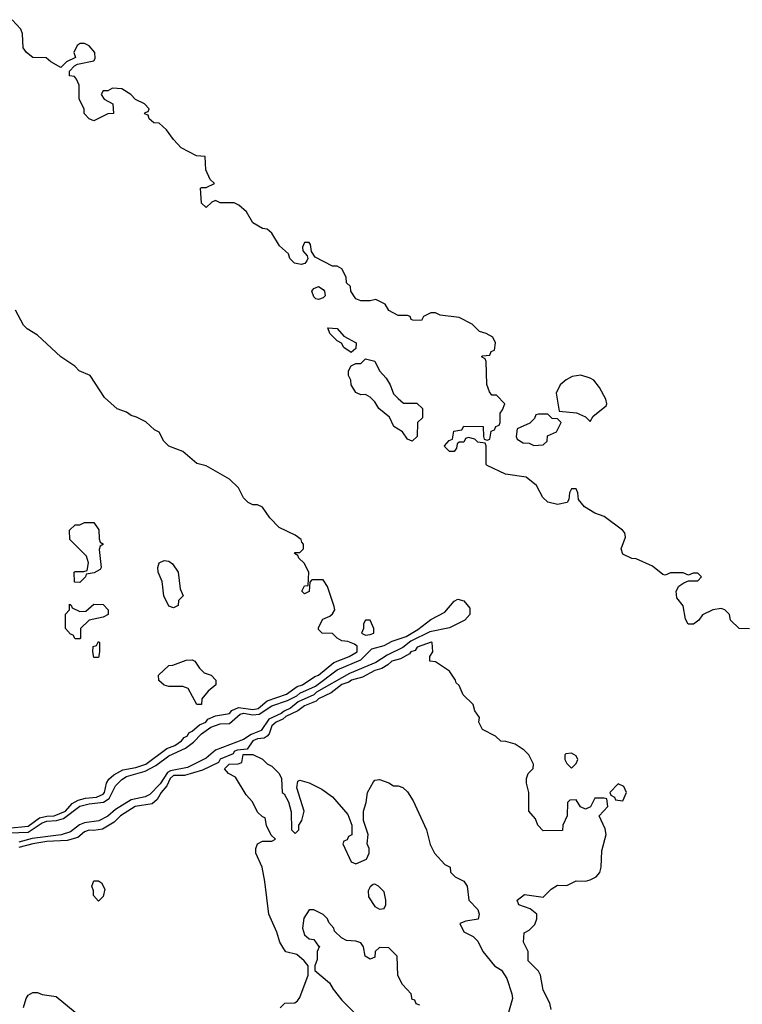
# Model space of a CAD drawing. Header units: inches. Extents: x 2792272 to 2951639, y 860504 to 1033803.
# Tile 107 of 209: x 2881154 to 2884240, y 974465 to 978670. Entities that reach past the tile are written whole.
import ezdxf

# ---------------------------------------------------------------- set-up
doc = ezdxf.new("R2010")
doc.units = ezdxf.units.IN
doc.header["$MEASUREMENT"] = 0
doc.layers.add('C8987', color=7, linetype='Continuous')

msp = doc.modelspace()

# ---------------------------------------------------------------- linework, layer by layer
at = {"layer": 'C8987', "color": 4}
for points, elevation in [([(2884270, 976068), (2884226, 976070), (2884190, 976106), (2884186, 976130), (2884166, 976150), (2884150, 976155.3), (2884114, 976150), (2884070, 976128), (2884054.4, 976105.6), (2884030.9, 976089.1), (2884009.1, 976089.1), (2883998, 976110), (2883987.3, 976167.3), (2883960.4, 976200.4), (2883958, 976230), (2883968.7, 976251.3), (2883990, 976264.7), (2884010, 976274), (2884050, 976274), (2884066, 976290), (2884050, 976306), (2884030, 976306), (2884010, 976298), (2883987.3, 976307.3), (2883970, 976308), (2883932.7, 976307.3), (2883910, 976298), (2883900.4, 976300.4), (2883856.4, 976336.4), (2883787.3, 976367.3), (2883768.4, 976368.4), (2883730, 976388), (2883722, 976410), (2883740.4, 976459.6), (2883738, 976478), (2883728, 976490), (2883650, 976548.7), (2883610, 976562), (2883566, 976590), (2883540.4, 976620.4), (2883538, 976650), (2883530, 976666), (2883510, 976666), (2883502, 976650), (2883499.6, 976620.4), (2883491.6, 976608.4), (2883450, 976599), (2883410, 976609), (2883388.7, 976630), (2883360.4, 976680.4), (2883316.4, 976716.4), (2883228.9, 976728.9), (2883150, 976766), (2883146, 976770), (2883146, 976850), (2883142, 976862), (2883110, 976866), (2883098, 976878), (2883070, 976886), (2883058, 976882), (2883050, 976866), (2883030, 976866), (2883022, 976858), (2883019.6, 976840.4), (2883010, 976826), (2882990, 976826), (2882970, 976846), (2882968, 976850), (2882987.3, 976872.7), (2883002, 976878), (2883007.3, 976912.7), (2883042, 976918), (2883050, 976934), (2883132.7, 976932.7), (2883134, 976890), (2883138, 976878), (2883150, 976874), (2883162, 976878), (2883167.3, 976912.7), (2883182, 976918), (2883187.3, 976932.7), (2883202, 976938), (2883206, 976950), (2883206, 976990), (2883216.4, 977003.6), (2883226, 977030), (2883190, 977066), (2883170, 977066), (2883160.4, 977080.4), (2883148.4, 977111.6), (2883146, 977210), (2883142, 977222), (2883126, 977230), (2883130, 977234), (2883162, 977238), (2883167.3, 977252.7), (2883182, 977258), (2883186, 977290), (2883174.6, 977314.6), (2883146, 977330), (2883118, 977338), (2883086, 977370), (2883030, 977398), (2882950, 977408), (2882930, 977418), (2882910, 977418), (2882878, 977402), (2882870, 977386), (2882832.7, 977387.3), (2882826, 977390), (2882822, 977402), (2882810, 977406), (2882770, 977406), (2882730, 977428), (2882714.6, 977454.6), (2882675.3, 977475.3), (2882650, 977468.7), (2882610, 977468.7), (2882590, 977478), (2882568, 977510), (2882566, 977530), (2882550, 977546), (2882548, 977570), (2882530, 977606), (2882510, 977618), (2882490, 977618), (2882415.3, 977655.3), (2882400.4, 977680.4), (2882395.3, 977710), (2882390, 977718), (2882370, 977718), (2882362, 977698), (2882363.5, 977683.5), (2882382, 977662), (2882384.7, 977650), (2882379.8, 977640.2), (2882370.9, 977629.1), (2882355.3, 977624.7), (2882328, 977630), (2882308, 977650), (2882302, 977670), (2882263.7, 977703.7), (2882230, 977758), (2882210, 977775.3), (2882190, 977778), (2882150, 977802), (2882122, 977850), (2882090, 977878), (2882070, 977888), (2882010, 977888), (2881990, 977898), (2881974, 977890), (2881950, 977868), (2881930, 977886), (2881926, 977950), (2881930, 977954), (2881950, 977954), (2881986, 977970), (2881967.3, 977987.3), (2881948.9, 978028.9), (2881946, 978086), (2881908.9, 978088.9), (2881843.1, 978123.1), (2881810, 978158), (2881780.2, 978200.2), (2881750, 978228), (2881726, 978230), (2881707.3, 978247.3), (2881702, 978262), (2881687.3, 978267.3), (2881690, 978274), (2881702, 978278), (2881706, 978290), (2881686, 978310), (2881648.7, 978328.7), (2881628, 978350), (2881590, 978375.3), (2881550, 978378), (2881530, 978366), (2881510, 978366), (2881502, 978350), (2881514, 978330), (2881552, 978310), (2881554, 978270), (2881530, 978268), (2881470, 978238), (2881450, 978246), (2881428.7, 978270), (2881428.7, 978290), (2881408, 978330), (2881408, 978390), (2881396.4, 978416.4), (2881387.3, 978427.3), (2881366, 978430), (2881366, 978450), (2881387.3, 978472.7), (2881400.4, 978479.6), (2881470, 978494), (2881475.3, 978504.7), (2881474, 978530), (2881450, 978559), (2881430, 978569), (2881411.3, 978568.7), (2881399.6, 978560.4), (2881384.7, 978530), (2881392, 978508), (2881354, 978490), (2881330, 978466), (2881286, 978490), (2881267.3, 978507.3), (2881210, 978509), (2881182, 978530), (2881169, 978550), (2881166, 978610), (2881158, 978630), (2881122, 978670)], 4), ([(2881102.6, 975217.4), (2881190, 975225.5), (2881238.9, 975261.1), (2881270, 975269), (2881300.9, 975270), (2881349.7, 975290), (2881378.1, 975321.9), (2881403.8, 975336.2), (2881435, 975345), (2881481.2, 975350), (2881510, 975362), (2881515.6, 975370), (2881524, 975410), (2881534, 975426), (2881555.1, 975444.9), (2881593.6, 975466.4), (2881650, 975476), (2881692.6, 975490), (2881782, 975558), (2881816, 975570), (2881844, 975590), (2881855.6, 975604.4), (2881870, 975611.3), (2881876.2, 975623.8), (2881890, 975630.8), (2881921, 975659), (2881949, 975670), (2881957.6, 975682.4), (2881990, 975697.3), (2882050, 975706.4), (2882060, 975720), (2882087.9, 975732.1), (2882150, 975724), (2882172.3, 975727.7), (2882210, 975760.7), (2882292.6, 975790), (2882338.3, 975821.7), (2882362, 975830), (2882414.7, 975865.3), (2882429.3, 975870), (2882495.7, 975924.3), (2882561.2, 975950), (2882594.5, 975970), (2882595.5, 975975.5), (2882594.6, 975994.6), (2882583.1, 976003.1), (2882554.6, 976014.6), (2882530, 976018), (2882509.1, 976029.1), (2882490, 976048), (2882446, 976050), (2882430, 976066), (2882430, 976074), (2882448.7, 976110), (2882478, 976122), (2882490, 976132), (2882499, 976150), (2882496.5, 976163.5), (2882468.9, 976248.9), (2882450, 976278), (2882402, 976278), (2882392.7, 976267.3), (2882390, 976228), (2882370, 976218), (2882358, 976230), (2882370, 976252), (2882386, 976254), (2882388.7, 976310), (2882368.7, 976348.7), (2882346, 976370), (2882342, 976382), (2882328, 976390), (2882330, 976394), (2882350, 976394), (2882366, 976410), (2882366, 976430), (2882358, 976438), (2882355.3, 976450), (2882330, 976468), (2882262, 976502), (2882222, 976542), (2882190, 976588), (2882170, 976598), (2882150, 976598), (2882130, 976608), (2882110, 976628), (2882088, 976670), (2882050, 976708), (2881950, 976764), (2881910, 976775.3), (2881850, 976825.2), (2881790, 976849), (2881769, 976870), (2881750, 976908), (2881730, 976918), (2881692.5, 976952.5), (2881652.9, 976972.9), (2881630, 976979), (2881610, 976994), (2881570, 977008.7), (2881516.5, 977056.5), (2881455.3, 977150), (2881408, 977170), (2881388.7, 977190), (2881328.7, 977230), (2881230, 977322), (2881186, 977350), (2881170, 977366), (2881135.3, 977430)], 8), ([(2881110, 975197.1), (2881190, 975200.2), (2881250, 975240.4), (2881270, 975247), (2881310.5, 975249.5), (2881341, 975259), (2881410, 975310.7), (2881450, 975321.4), (2881511.1, 975328.9), (2881535.9, 975344.1), (2881562.5, 975397.5), (2881590, 975425.7), (2881610, 975437.7), (2881690, 975460.1), (2881734.7, 975485.3), (2881790, 975525.7), (2881861.2, 975558.8), (2881895.7, 975584.3), (2881930, 975620.2), (2881970, 975647.9), (2882010, 975663), (2882050, 975664.8), (2882095.5, 975704.5), (2882110, 975708.3), (2882150, 975701.3), (2882176.7, 975703.4), (2882230, 975740.4), (2882297.3, 975762.7), (2882338, 975782), (2882350, 975793.9), (2882416.4, 975823.6), (2882510, 975894), (2882610, 975936.3), (2882657, 975983), (2882710, 975996.8), (2882744.3, 976015.7), (2882803.8, 976036.2), (2882854.8, 976065.2), (2882910, 976109.1), (2882970, 976140.2), (2883010, 976187), (2883024.9, 976195.1), (2883050, 976187.9), (2883076.6, 976156.6), (2883076.9, 976130), (2883055.1, 976104.9), (2882990, 976072.3), (2882904.9, 976055.1), (2882824.8, 976015.2), (2882790.6, 975989.4), (2882723.7, 975956.3), (2882675.2, 975924.8), (2882562.1, 975877.9), (2882421.7, 975798.3), (2882410, 975786.9), (2882342.7, 975757.3), (2882310.1, 975729.9), (2882282.5, 975717.5), (2882270, 975706.5), (2882217.2, 975682.8), (2882185.3, 975634.7), (2882142.4, 975617.6), (2882110, 975595.6), (2881990.1, 975549.9), (2881950, 975515.9), (2881870, 975477), (2881797.3, 975462.7), (2881785.2, 975454.8), (2881753.3, 975406.7), (2881710, 975361.6), (2881690, 975350.7), (2881630, 975338.4), (2881563.2, 975296.8), (2881530, 975268.9), (2881491.3, 975248.7), (2881430, 975240.2), (2881409, 975231), (2881370, 975202.2), (2881330.6, 975189.4), (2881206.3, 975173.7), (2881150, 975157.1)], 4), ([(2883423.1, 974443.1), (2883418, 974470), (2883390, 974526), (2883378, 974590), (2883370, 974606), (2883326, 974650), (2883326, 974690), (2883306, 974730), (2883308.7, 974770), (2883330, 974782), (2883353.6, 974806.4), (2883362, 974830), (2883362, 974850), (2883333.2, 974873.2), (2883286, 974890), (2883278, 974910), (2883310, 974934), (2883390, 974922), (2883423.1, 974956.9), (2883450, 974974), (2883490, 974972), (2883530, 974992), (2883570, 974991), (2883590, 974996), (2883615.3, 975010), (2883632.1, 975027.9), (2883637.2, 975050), (2883640.2, 975119.8), (2883659, 975190), (2883654.6, 975214.6), (2883628, 975270), (2883666, 975310), (2883662, 975342), (2883650, 975346), (2883610, 975346), (2883591.3, 975308.7), (2883570, 975298), (2883548.9, 975308.9), (2883530, 975338), (2883503.6, 975336.4), (2883492.7, 975327.3), (2883492, 975270), (2883474, 975230), (2883472.7, 975207.3), (2883390, 975206), (2883366, 975230), (2883356.4, 975256.4), (2883328, 975290), (2883328, 975370), (2883318, 975410), (2883318, 975430), (2883326, 975450), (2883347.3, 975472.7), (2883348, 975490), (2883328, 975530), (2883308, 975550), (2883270, 975575.3), (2883230, 975588), (2883208.4, 975588.4), (2883186, 975610), (2883130, 975638), (2883115.3, 975670), (2883118, 975690), (2883098, 975718), (2883090, 975746), (2883047.3, 975787.3), (2883030, 975826), (2883018, 975838), (2883015.3, 975850), (2882990, 975888), (2882930, 975928), (2882906, 975930), (2882906, 975950), (2882918, 975970), (2882915.3, 976010), (2882911.5, 976011.5), (2882851, 975990), (2882843.4, 975976.6), (2882824, 975970), (2882818.8, 975961.2), (2882779.5, 975940.5), (2882743, 975930), (2882725.9, 975914.1), (2882700.3, 975899.7), (2882670.8, 975890), (2882618.3, 975861.7), (2882570.6, 975850), (2882559.2, 975840.8), (2882530, 975830.6), (2882484.1, 975795.9), (2882430.4, 975770), (2882420.4, 975759.6), (2882370, 975739.4), (2882341.2, 975718.8), (2882290, 975694), (2882277.8, 975682.2), (2882248.9, 975670), (2882230, 975654.2), (2882219.4, 975620.6), (2882210.3, 975609.7), (2882198, 975602), (2882170, 975598.4), (2882148.9, 975590), (2882125.2, 975554.8), (2882082, 975550), (2882070, 975544), (2882065.1, 975534.9), (2882010, 975512.3), (2882002.8, 975497.2), (2881934.4, 975465.6), (2881857.3, 975442.7), (2881810, 975441.8), (2881796.5, 975430), (2881781.7, 975398.3), (2881757.4, 975370), (2881740.6, 975339.4), (2881719.1, 975320.9), (2881647.3, 975310), (2881583.8, 975270), (2881557.5, 975242.5), (2881506.9, 975213.1), (2881470, 975207), (2881450, 975209.4), (2881430, 975200.9), (2881402.6, 975177.4), (2881356, 975164), (2881270, 975160.5), (2881210, 975151), (2881150, 975134.5)], 8), ([(2882266, 974450), (2882286, 974470), (2882328.4, 974471.6), (2882340.4, 974479.6), (2882350, 974494), (2882386, 974590), (2882386, 974630), (2882368, 974650), (2882337.2, 974677.2), (2882290, 974689), (2882281.5, 974701.5), (2882265.2, 974730), (2882252.5, 974772.5), (2882217.2, 974850), (2882201.2, 974990), (2882189, 975050), (2882162, 975110), (2882162, 975130), (2882169, 975151), (2882190, 975162), (2882230, 975162), (2882246, 975170), (2882228, 975188), (2882208.4, 975228.4), (2882202, 975262), (2882190, 975266), (2882170, 975286), (2882148, 975330), (2882120.2, 975360.2), (2882075.3, 975435.3), (2882046, 975450), (2882028, 975470), (2882048.9, 975491.1), (2882087.3, 975492.7), (2882102, 975498), (2882108.4, 975531.6), (2882150, 975531.3), (2882190, 975512), (2882210, 975492), (2882230, 975482), (2882262, 975450), (2882272, 975430), (2882274, 975370), (2882283.6, 975363.6), (2882302, 975330), (2882312.7, 975287.3), (2882314, 975210), (2882330, 975194), (2882346, 975210), (2882346, 975230), (2882358, 975250), (2882368, 975290), (2882338, 975390), (2882342, 975418), (2882350, 975422), (2882390, 975411), (2882444.5, 975384.5), (2882490, 975351.3), (2882555.3, 975275.3), (2882572, 975230), (2882571.6, 975188.4), (2882558, 975182), (2882552.7, 975167.3), (2882538, 975162), (2882534, 975150), (2882570, 975074), (2882590, 975064.7), (2882634.6, 975085.4), (2882646, 975110), (2882646, 975130), (2882638, 975150), (2882642, 975190), (2882622, 975250), (2882622, 975290), (2882633.6, 975326.4), (2882639, 975370), (2882664.7, 975415.3), (2882670, 975422), (2882690, 975424.7), (2882730, 975411.3), (2882750, 975398), (2882770, 975398), (2882790, 975391.3), (2882810, 975372), (2882834, 975334), (2882890.8, 975210), (2882907.5, 975147.5), (2882924.7, 975110), (2882970, 975062), (2882992, 975050), (2882994, 975030), (2883014, 975010), (2883051.1, 974991.1), (2883064.7, 974970), (2883071.3, 974910), (2883111, 974870), (2883116, 974850), (2883111.1, 974828.9), (2883059.6, 974820.4), (2883034, 974810), (2883050, 974774), (2883090, 974754), (2883110, 974734), (2883132, 974690), (2883182, 974630), (2883211.1, 974611.1), (2883234.8, 974574.8), (2883256, 974510), (2883258, 974490), (2883241, 974430)], 8), ([(2882862, 974462), (2882847.3, 974467.3), (2882842, 974482), (2882830, 974486), (2882826, 974510), (2882788, 974550), (2882768.4, 974588.4), (2882766, 974670), (2882730, 974706), (2882690, 974708), (2882672, 974690), (2882670, 974666), (2882650, 974658), (2882628.7, 974670), (2882622, 974710), (2882610, 974728), (2882590, 974735.3), (2882550, 974738), (2882528.7, 974748.7), (2882498, 974778), (2882495.3, 974790), (2882474.6, 974814.6), (2882468.7, 974830), (2882450, 974848.7), (2882410, 974868.7), (2882390, 974868), (2882367.5, 974832.5), (2882361, 974790), (2882370, 974762), (2882390, 974744.7), (2882410, 974742), (2882430, 974714), (2882434, 974714), (2882424.7, 974690), (2882423.6, 974656.4), (2882414, 974630), (2882414, 974610), (2882476.9, 974556.9), (2882492, 974530), (2882530, 974482), (2882582, 974430)], 8), ([(2881170, 974452), (2881181.2, 974490), (2881190, 974504.7), (2881210, 974516), (2881230, 974516), (2881250, 974506.8), (2881310, 974498), (2881390, 974432)], 8)]:
    msp.add_lwpolyline(points, dxfattribs=dict(at, elevation=elevation))
for points, elevation in [([(2882430, 977475.3), (2882418, 977478), (2882410, 977486), (2882402, 977510), (2882410, 977522), (2882430, 977530.8), (2882450, 977518), (2882456, 977510), (2882458, 977490), (2882450, 977482)], 4), ([(2882570, 977248), (2882538, 977270), (2882528.7, 977288.7), (2882510, 977298), (2882478, 977330), (2882470, 977354), (2882510, 977351.3), (2882538, 977318), (2882591.3, 977290), (2882590, 977266)], 4), ([(2882830, 976869.3), (2882810, 976879), (2882788.7, 976910), (2882752.1, 976932.1), (2882732.5, 976972.5), (2882688, 977010), (2882670, 977038), (2882650, 977058), (2882630, 977068.7), (2882610, 977068), (2882590, 977078), (2882568.7, 977110), (2882568, 977130), (2882558, 977150), (2882558, 977170), (2882570, 977192), (2882590, 977202), (2882610, 977202), (2882630, 977221), (2882670, 977211), (2882691, 977170), (2882718.8, 977138.8), (2882736, 977110), (2882750, 977072), (2882770, 977052), (2882792.7, 977032.7), (2882850, 977032), (2882874, 977010), (2882874, 976970), (2882852, 976950), (2882851, 976890)], 4), ([(2883550, 977152), (2883513.2, 977146.8), (2883487.7, 977132.3), (2883462, 977110), (2883445.4, 977074.6), (2883458, 976998), (2883531.1, 976991.1), (2883570, 976974), (2883590, 976954), (2883603.1, 976976.9), (2883658.6, 977021.4), (2883661.2, 977030), (2883657, 977050), (2883630, 977099.3), (2883605.2, 977130), (2883590, 977139.5)], 4), ([(2883410, 976986), (2883370, 976986), (2883358, 976982), (2883352.7, 976967.3), (2883332.7, 976947.3), (2883278, 976922), (2883274, 976890), (2883278, 976878), (2883303.6, 976863.6), (2883330, 976862), (2883350, 976852), (2883390, 976854), (2883406, 976870), (2883407.3, 976892.7), (2883446, 976910), (2883466, 976950), (2883450, 976966), (2883427.3, 976967.3)], 4), ([(2881410, 976266), (2881388.4, 976268.4), (2881386, 976310), (2881390, 976314), (2881427.3, 976312.7), (2881442, 976318), (2881448, 976350), (2881439, 976379), (2881368, 976450), (2881366, 976490), (2881390, 976512), (2881410, 976512), (2881430, 976522), (2881470, 976522), (2881491.6, 976491.6), (2881492.7, 976452.7), (2881498, 976438), (2881512, 976430), (2881498, 976422), (2881492.7, 976407.3), (2881502, 976330), (2881498, 976322), (2881471.6, 976308.4), (2881438, 976302), (2881434, 976290)], 8), ([(2881810, 976158), (2881790, 976166), (2881768.7, 976210), (2881762, 976270), (2881745.2, 976310), (2881744, 976330), (2881749.4, 976350.6), (2881770, 976361), (2881790, 976358), (2881806.4, 976346.4), (2881830.7, 976310), (2881839.6, 976239.6), (2881852, 976210), (2881832, 976190), (2881830, 976168)], 8), ([(2881390, 976026), (2881382, 976042), (2881370, 976046), (2881348.7, 976070), (2881348.7, 976131.3), (2881366, 976150), (2881366, 976174), (2881374, 976170), (2881378, 976158), (2881410, 976142), (2881436.4, 976143.6), (2881470, 976174), (2881510, 976172), (2881531.3, 976150), (2881530.9, 976129.1), (2881510, 976118), (2881450, 976106), (2881414, 976070), (2881414, 976030), (2881410, 976026)], 8), ([(2882650, 976106), (2882630, 976106), (2882622, 976090), (2882622, 976070), (2882614, 976050), (2882630, 976042), (2882650, 976044.7), (2882666, 976050), (2882666, 976070)], 8), ([(2881470, 975946), (2881466, 975970), (2881467.3, 975992.7), (2881482, 975998), (2881490, 976014), (2881494, 976010), (2881494, 975970), (2881490, 975946)], 8), ([(2881910, 975746), (2881873.2, 975813.2), (2881850, 975822), (2881790, 975822), (2881770, 975828), (2881747.3, 975847.3), (2881746, 975870), (2881790, 975912), (2881807.3, 975912.7), (2881864.7, 975935.3), (2881890, 975936), (2881902, 975930), (2881921, 975901), (2881941, 975881), (2881971.3, 975870), (2881991, 975850), (2881991, 975829), (2881958, 975802), (2881932, 975770), (2881930, 975746)], 8), ([(2883510, 975538), (2883486, 975534), (2883482, 975530), (2883482, 975510), (2883490, 975494), (2883510, 975474), (2883530, 975494), (2883538, 975510), (2883530, 975526)], 8), ([(2883710, 975406), (2883674, 975370), (2883678, 975358), (2883694, 975350), (2883698, 975338), (2883730, 975334), (2883746, 975370), (2883734.6, 975394.6)], 8), ([(2881490, 974906), (2881469, 974930), (2881468.7, 974950), (2881462, 974970), (2881470, 974992), (2881490, 974992), (2881503.6, 974983.6), (2881516.9, 974956.9), (2881510, 974926)], 8), ([(2882670, 974978), (2882663.6, 974976.4), (2882650, 974966), (2882642, 974950), (2882643.6, 974923.6), (2882670, 974882), (2882690, 974872), (2882710, 974874), (2882718, 974890), (2882718, 974910), (2882710, 974946), (2882686, 974970)], 8)]:
    msp.add_lwpolyline(points, close=True, dxfattribs=dict(at, elevation=elevation))

doc.saveas('drawing.dxf')
